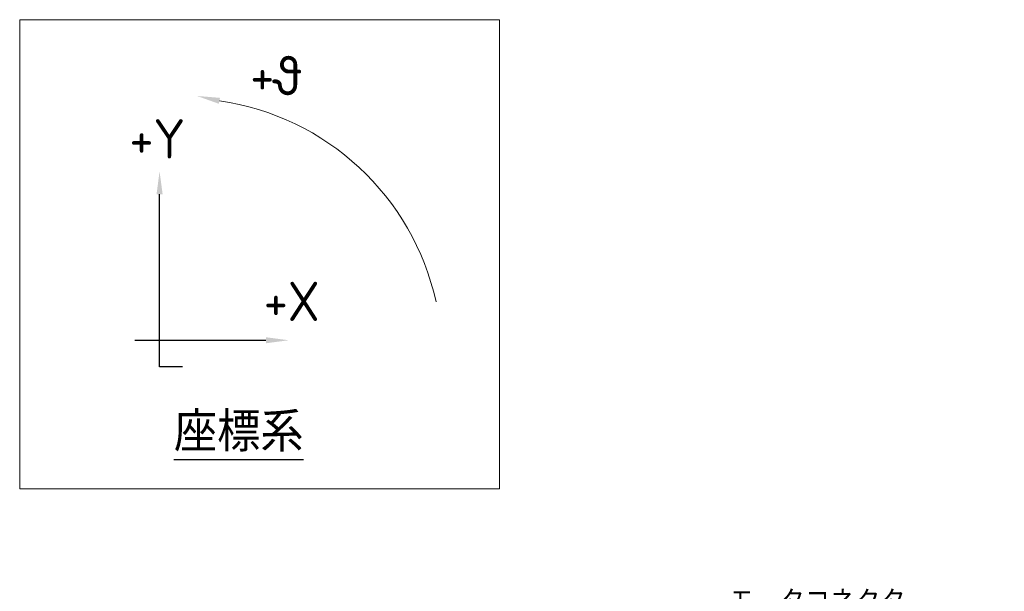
# Model space of a CAD drawing. Header units: millimetres. Extents: x 8675 to 9213, y 1906 to 2282.
# Tile 6 of 8: x 8675 to 8825, y 2154 to 2241. Entities that reach past the tile are written whole.
import ezdxf

# ---------------------------------------------------------------- set-up
doc = ezdxf.new("R2010")
doc.units = ezdxf.units.MM
doc.header["$LTSCALE"] = 0.8
doc.layers.get('0').update_dxf_attribs({"lineweight": 30})
doc.layers.add('5', color=3, linetype='Continuous', lineweight=15)
doc.layers.add('AM_5', color=3, linetype='Continuous', lineweight=25)
doc.styles.add('ACISOTS', font='isocp.shx', dxfattribs={"height": 1, "bigfont": 'extfont.shx'})

# ---------------------------------------------------------------- blocks, each defined once
blk = doc.blocks.new('*S304')
at = {"layer": 'AM_5'}
for p, q in [((145.25, 1917.15), (176.29, 1917.15)), ((176.29, 1917.15), (185.78, 1904.32))]:
    blk.add_line(p, q, dxfattribs=at)
at = {"layer": 'AM_5', "linetype": 'Continuous'}
blk.add_trace([(185.41, 1904.04), (186.15, 1904.59), (187.86, 1901.5)], dxfattribs=at)
at = {"layer": 'AM_5', "color": 2, "insert": (172.79, 1918.9), "char_height": 3.5, "attachment_point": 9, "style": 'ACISOTS'}
blk.add_mtext('モータコネクタ', dxfattribs=at)
blk = doc.blocks.new('*S306')
at = {"layer": 'AM_5'}
for p, q in [((58.86, 1956.51), (58.86, 1982.84)), ((62.36, 1956.51), (58.86, 1956.51))]:
    blk.add_line(p, q, dxfattribs=at)
at = {"layer": 'AM_5', "linetype": 'Continuous'}
blk.add_trace([(59.33, 1982.84), (58.4, 1982.84), (58.86, 1986.34)], dxfattribs=at)
blk = doc.blocks.new('*S307')
at = {"layer": 'AM_5'}
for p, q in [((55.09, 1960.55), (58.59, 1960.55)), ((58.59, 1960.55), (75.09, 1960.55))]:
    blk.add_line(p, q, dxfattribs=at)
at = {"layer": 'AM_5', "linetype": 'Continuous'}
blk.add_trace([(75.09, 1960.09), (75.09, 1961.01), (78.59, 1960.55)], dxfattribs=at)

msp = doc.modelspace()

# ---------------------------------------------------------------- linework, layer by layer
at = {"layer": '5'}
msp.add_lwpolyline([(8674.783, 2241.303), (8748.048, 2241.303), (8748.048, 2169.683), (8674.783, 2169.683)], close=True, dxfattribs=at)
msp.add_arc((8699.635, 2189.644), 39.676, 12.47808, 81.82314, dxfattribs=at)
at = {"layer": 'AM_5'}
msp.add_trace([(8705.376, 2229.368), (8705.181, 2228.467), (8701.858, 2229.657)], dxfattribs=at)

# ---------------------------------------------------------------- block references
for name in ['*S306', '*S307', '*S304']:
    msp.add_blockref(name, (8637.283, 231.803), dxfattribs=at)

# ---------------------------------------------------------------- texts
at = {"char_height": 6, "attachment_point": 1, "style": 'ACISOTS'}
for s, insert, width in [('{\\C2;+θ}', (8709.992, 2235.764), 14.17119), ('{\\C2;+Y}', (8691.544, 2226.116), 14.17119), ('{\\C2;+X}', (8712.058, 2201.298), 14.17119), ('{\\L\\C2;座標系}', (8698.337, 2181.365), 40.56086)]:
    msp.add_mtext(s, dxfattribs=dict(at, insert=insert, width=width))

doc.saveas('drawing.dxf')
